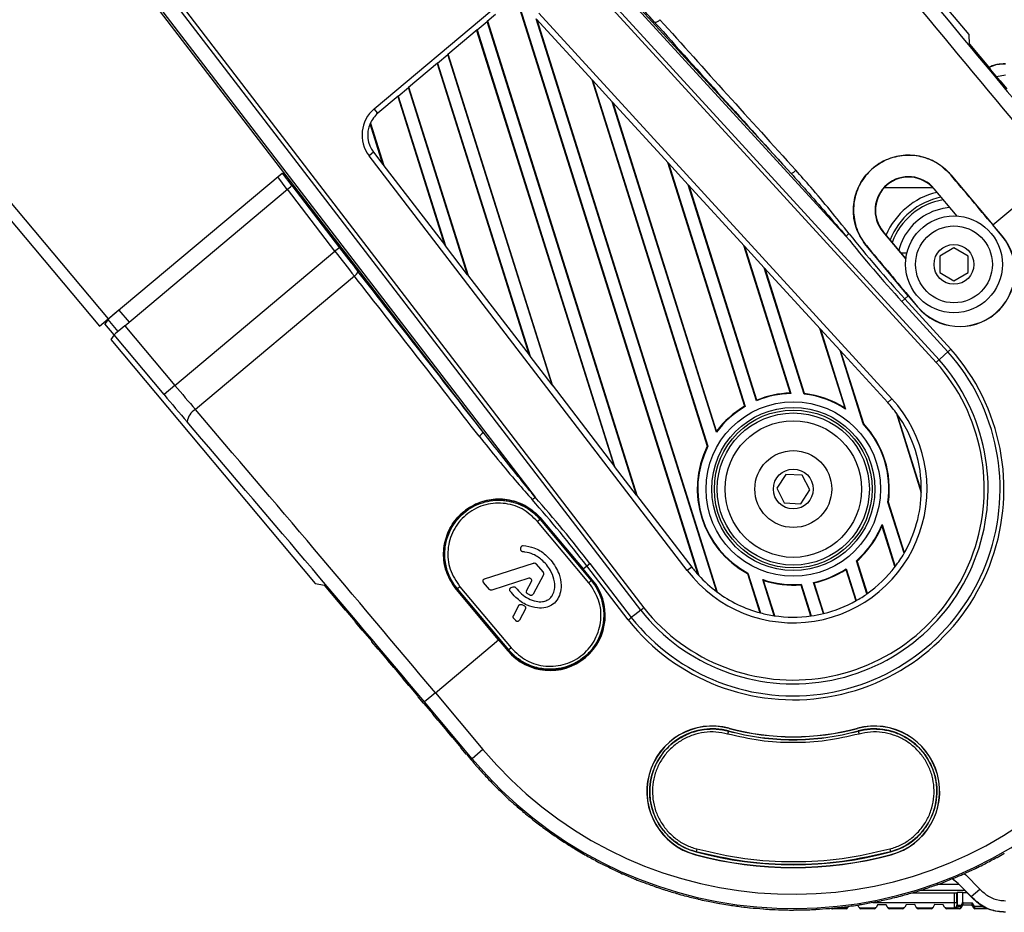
# Model space of a CAD drawing. Header units: millimetres. Extents: x 0 to 420, y 0 to 297.
# Tile 34 of 64: x 173 to 183, y 163 to 172. Entities that reach past the tile are written whole.
import ezdxf

# ---------------------------------------------------------------- set-up
doc = ezdxf.new("R2010")
doc.units = ezdxf.units.MM

msp = doc.modelspace()

# ---------------------------------------------------------------- linework, layer by layer
at = {"color": 7, "linetype": 'Continuous', "lineweight": 25}
for p, q in [((143.46717, 205.19132), (174.00043, 168.8032)), ((143.46717, 205.01433), (173.91328, 168.73007)), ((181.37347, 169.632), (175.71054, 175.81201)), ((175.72385, 175.82421), (180.82589, 170.25631)), ((182.27513, 168.36965), (175.57186, 175.68499)), ((175.60049, 175.71117), (182.30395, 168.39562)), ((182.60538, 171.64509), (180.56048, 174.08211)), ((179.32173, 165.89324), (173.28136, 173.76519)), ((173.31212, 173.78884), (179.35231, 165.91711)), ((177.74597, 167.67195), (173.14862, 173.66334)), ((173.16294, 173.67433), (178.26571, 167.02428)), ((176.65814, 170.90311), (177.83272, 171.8887)), ((177.86928, 171.84513), (177.78804, 171.77695)), ((178.11055, 171.90559), (179.89389, 166.24958)), ((178.11616, 171.90436), (179.90189, 166.24073)), ((178.30372, 171.85783), (181.83241, 168.00694)), ((177.68546, 171.69088), (177.78804, 171.77695)), ((179.28084, 167.04239), (177.78804, 171.77695)), ((179.2897, 167.03085), (177.79217, 171.78042)), ((178.83987, 171.18853), (178.27838, 171.80129)), ((180.08332, 166.07675), (178.27838, 171.80129)), ((180.09012, 166.07172), (178.28634, 171.79261)), ((177.68546, 171.69088), (177.39422, 171.4465)), ((177.68133, 171.68742), (179.05178, 167.34092)), ((177.68546, 171.69088), (179.06063, 167.32937)), ((182.60762, 171.54971), (182.60538, 171.64509)), ((182.60762, 171.54971), (182.81539, 171.30211)), ((177.29164, 171.36042), (177.39422, 171.4465)), ((178.43546, 168.14412), (177.39422, 171.4465)), ((178.44431, 168.13258), (177.39835, 171.44996)), ((177.29164, 171.36042), (177.0004, 171.11605)), ((177.28751, 171.35696), (178.20639, 168.44265)), ((177.29164, 171.36042), (178.21525, 168.4311)), ((182.81844, 171.29692), (182.81539, 171.30211)), ((182.91144, 171.18609), (182.81844, 171.29692)), ((178.83192, 171.19721), (179.98757, 167.53196)), ((178.83987, 171.18853), (179.03765, 170.9727)), ((178.83987, 171.18853), (179.99292, 167.53154)), ((182.96742, 171.23945), (182.87927, 171.22443)), ((182.91544, 171.18286), (182.91144, 171.18609)), ((182.91544, 171.18286), (182.98238, 171.10309)), ((176.89782, 171.02997), (177.0004, 171.11605)), ((177.59007, 169.24585), (177.0004, 171.11605)), ((177.59893, 169.23431), (177.00453, 171.11951)), ((176.89782, 171.02997), (176.6947, 170.85953)), ((176.89369, 171.02651), (177.361, 169.54437)), ((176.89782, 171.02997), (177.36986, 169.53283)), ((179.59914, 170.35993), (179.03765, 170.9727)), ((180.0786, 167.67122), (179.03765, 170.9727)), ((180.08042, 167.68199), (179.0456, 170.96401)), ((176.6947, 170.85953), (176.65814, 170.90311)), ((176.74468, 170.34758), (176.61641, 170.75441)), ((176.61947, 170.76125), (176.75354, 170.33604)), ((176.65188, 170.46853), (176.60675, 170.4339)), ((176.65188, 170.46853), (176.74468, 170.34758)), ((179.78638, 166.29012), (176.60675, 170.4339)), ((179.59118, 170.36862), (180.35972, 167.93113)), ((179.59914, 170.35993), (179.79692, 170.1441)), ((179.59914, 170.35993), (180.36566, 167.92884)), ((174.00043, 168.8032), (175.73856, 170.26167)), ((175.73699, 170.26034), (175.83301, 170.13521)), ((176.74468, 170.34758), (177.36986, 169.53283)), ((182.84248, 169.74368), (183.47354, 170.2732)), ((175.78964, 170.09834), (175.6934, 170.22377)), ((182.42015, 170.24347), (182.42145, 170.24457)), ((182.42145, 170.24457), (182.84248, 169.74368)), ((174.16565, 168.73566), (175.79116, 170.09962)), ((176.2661, 169.48067), (175.79116, 170.09962)), ((175.83446, 170.13658), (176.3112, 169.51528)), ((180.35841, 169.53134), (179.79692, 170.1441)), ((180.47777, 167.98472), (179.79692, 170.1441)), ((180.48088, 167.9914), (179.80487, 170.13542)), ((181.75672, 170.11541), (182.21683, 170.11541)), ((182.21683, 170.11541), (182.24232, 170.11441)), ((182.25265, 170.10268), (182.2557, 170.10523)), ((182.25265, 170.10268), (182.48, 169.83173)), ((182.48547, 169.83139), (182.2557, 170.10523)), ((181.74547, 169.6771), (181.74243, 169.67454)), ((181.74243, 169.67454), (181.9722, 169.40071)), ((181.97282, 169.40615), (181.74547, 169.6771)), ((182.84096, 169.7424), (182.84248, 169.74368)), ((182.93237, 169.63347), (182.84096, 169.7424)), ((182.93389, 169.63474), (182.84248, 169.74368)), ((182.93237, 169.63347), (182.93389, 169.63474)), ((174.66666, 168.13858), (176.2661, 169.48067)), ((176.3112, 169.51528), (176.2661, 169.48067)), ((177.59007, 169.24585), (177.36986, 169.53283)), ((180.35045, 169.54002), (180.81603, 168.06341)), ((180.35841, 169.53134), (180.55618, 169.31551)), ((180.35841, 169.53134), (180.82275, 168.05863)), ((181.57712, 169.53732), (181.57581, 169.53622)), ((181.99659, 169.03389), (181.57581, 169.53622)), ((182.45292, 169.5132), (182.31072, 169.4311)), ((182.59513, 169.4311), (182.45292, 169.5132)), ((181.98264, 169.46127), (181.92657, 169.46127)), ((182.31072, 169.4311), (182.31072, 169.26689)), ((182.59513, 169.26689), (182.59513, 169.4311)), ((181.11767, 168.70274), (180.55618, 169.31551)), ((180.95429, 168.05287), (180.55618, 169.31551)), ((180.95807, 168.05745), (180.56414, 169.30682)), ((176.45982, 169.23177), (174.8706, 167.89825)), ((177.59007, 169.24585), (178.21525, 168.4311)), ((182.31072, 169.26689), (182.45292, 169.18479)), ((182.45292, 169.18479), (182.59513, 169.26689)), ((181.96125, 169.00424), (181.93265, 168.97803)), ((182.39288, 168.47579), (181.93265, 168.97803)), ((181.96125, 169.00424), (181.99659, 169.03389)), ((181.96125, 169.00424), (182.42169, 168.50177)), ((181.99811, 169.03517), (181.99659, 169.03389)), ((181.99659, 169.03389), (182.088, 168.92496)), ((181.99811, 169.03517), (182.08952, 168.92623)), ((174.10621, 168.89196), (174.20773, 168.77096)), ((182.08952, 168.92623), (182.088, 168.92496)), ((173.91328, 168.73007), (174.00043, 168.8032)), ((173.99811, 168.79969), (173.96614, 168.75563)), ((174.09903, 168.67941), (173.99811, 168.79969)), ((174.05907, 168.64488), (173.96614, 168.75563)), ((174.16565, 168.73566), (174.66666, 168.13858)), ((181.10972, 168.71143), (181.36093, 167.91468)), ((181.11767, 168.70274), (181.31545, 168.48691)), ((181.11767, 168.70274), (181.36982, 167.90304)), ((174.05756, 168.64339), (174.02438, 168.59767)), ((174.02438, 168.59767), (176.06928, 166.16065)), ((174.55779, 168.04723), (174.05756, 168.64339)), ((181.79047, 167.96851), (181.31545, 168.48691)), ((181.54655, 167.75394), (181.31545, 168.48691)), ((178.43546, 168.14412), (178.21525, 168.4311)), ((181.55096, 167.7565), (181.32341, 168.47823)), ((174.66666, 168.13858), (174.55779, 168.04723)), ((178.43546, 168.14412), (179.06063, 167.32937)), ((180.82275, 168.05863), (180.81603, 168.06341)), ((180.95807, 168.05745), (180.95429, 168.05287)), ((181.83241, 168.00694), (181.79047, 167.96851)), ((180.36566, 167.92884), (180.35972, 167.93113)), ((180.48088, 167.9914), (180.47777, 167.98472)), ((181.36982, 167.90304), (181.36093, 167.91468)), ((181.87374, 167.86777), (182.12619, 167.0671)), ((181.88288, 167.85533), (182.12654, 167.08253)), ((181.55096, 167.7565), (181.54655, 167.75394)), ((180.08042, 167.68199), (180.0786, 167.67122)), ((179.99292, 167.53154), (179.98757, 167.53196)), ((179.28084, 167.04239), (179.06063, 167.32937)), ((180.77294, 167.25048), (180.68293, 167.11314)), ((180.93688, 167.24121), (180.77294, 167.25048)), ((181.01082, 167.09459), (180.93688, 167.24121)), ((180.68293, 167.11314), (180.75687, 166.96653)), ((179.28084, 167.04239), (179.83151, 166.32475)), ((180.92081, 166.95725), (181.01082, 167.09459)), ((180.75687, 166.96653), (180.92081, 166.95725)), ((181.79289, 166.97268), (181.79797, 166.97311)), ((181.95398, 166.46175), (181.79289, 166.97268)), ((181.95735, 166.4676), (181.79797, 166.97311)), ((178.3161, 166.79952), (178.29081, 166.78004)), ((178.80441, 166.16796), (178.29081, 166.78004)), ((178.3161, 166.79952), (178.31706, 166.80032)), ((178.3161, 166.79952), (178.82798, 166.18948)), ((178.31706, 166.80032), (178.82894, 166.19028)), ((178.32359, 166.80728), (178.32489, 166.80838)), ((178.32489, 166.80838), (178.74653, 166.30676)), ((181.73303, 166.73454), (181.73363, 166.74917)), ((181.73303, 166.73454), (181.86224, 166.32474)), ((181.73363, 166.74917), (181.86593, 166.32958)), ((178.12458, 166.49768), (178.12453, 166.51651)), ((177.76145, 166.20703), (178.25092, 166.36409)), ((178.27493, 166.35716), (178.34601, 166.27244)), ((178.74653, 166.30676), (178.78186, 166.33641)), ((178.78186, 166.33641), (178.81264, 166.36003)), ((179.19675, 165.79573), (178.78186, 166.33641)), ((178.81264, 166.36003), (179.22734, 165.81959)), ((179.83151, 166.32475), (179.78638, 166.29012)), ((181.47919, 166.3881), (181.48491, 166.38652)), ((181.5835, 166.05727), (181.47919, 166.3881)), ((181.58777, 166.06028), (181.48491, 166.38652)), ((178.34867, 166.24761), (178.24577, 166.05235)), ((178.745, 166.30549), (178.74653, 166.30676)), ((178.83641, 166.19655), (178.745, 166.30549)), ((178.83793, 166.19783), (178.74653, 166.30676)), ((180.38852, 166.26031), (180.39266, 166.26373)), ((180.38852, 166.26031), (180.51202, 165.86861)), ((180.39266, 166.26373), (180.51772, 165.86708)), ((181.37198, 166.30016), (181.37474, 166.30794)), ((181.37198, 166.30016), (181.47089, 165.98646)), ((181.37474, 166.30794), (181.47532, 165.98895)), ((176.06928, 166.16065), (176.16282, 166.14188)), ((176.37059, 165.89428), (176.16282, 166.14188)), ((177.51368, 166.12795), (177.49011, 166.10643)), ((177.51368, 166.12795), (178.02728, 165.51587)), ((177.81047, 166.1006), (177.75114, 166.17131)), ((178.20304, 166.21193), (177.83447, 166.09367)), ((178.02804, 166.1198), (178.04759, 166.12588)), ((178.18107, 166.0879), (178.22969, 166.18017)), ((178.82798, 166.18948), (178.80441, 166.16796)), ((178.82798, 166.18948), (178.82894, 166.19028)), ((178.83641, 166.19655), (178.83793, 166.19783)), ((180.54296, 166.19845), (180.55063, 166.19068)), ((180.65653, 165.83826), (180.54296, 166.19845)), ((180.662, 165.83745), (180.55063, 166.19068)), ((180.92232, 166.1468), (180.92587, 166.15208)), ((180.92232, 166.1468), (181.02036, 165.83584)), ((180.92587, 166.15208), (181.02536, 165.83653)), ((181.04976, 166.1706), (181.05614, 166.16691)), ((181.14772, 165.85989), (181.04976, 166.1706)), ((181.15257, 165.86107), (181.05614, 166.16691)), ((177.48177, 166.09968), (177.48047, 166.09859)), ((177.90064, 165.59698), (177.48047, 166.09859)), ((177.49011, 166.10643), (177.48915, 166.10562)), ((178.00104, 165.49559), (177.48915, 166.10562)), ((178.00199, 165.49639), (177.49011, 166.10643)), ((178.04922, 165.83774), (178.10302, 165.93981)), ((178.13291, 165.94936), (178.15883, 165.9363)), ((176.37516, 165.89037), (176.37059, 165.89428)), ((176.37516, 165.89037), (176.46816, 165.77954)), ((178.16856, 165.90586), (178.109, 165.79284)), ((176.47065, 165.77504), (176.46816, 165.77954)), ((176.53759, 165.69526), (176.47065, 165.77504)), ((178.07202, 165.78889), (178.05188, 165.8129)), ((176.54204, 165.69149), (176.53759, 165.69526)), ((176.54204, 165.69149), (176.63305, 165.58303)), ((176.6355, 165.57857), (176.63305, 165.58303)), ((176.69787, 165.50424), (176.6355, 165.57857)), ((177.26957, 165.06745), (177.90064, 165.59698)), ((177.90216, 165.59826), (177.90064, 165.59698)), ((177.90064, 165.59698), (177.99204, 165.48804)), ((177.90216, 165.59826), (177.99356, 165.48932)), ((176.70222, 165.5006), (176.69787, 165.50424)), ((176.70222, 165.5006), (176.79156, 165.39413)), ((177.99356, 165.48932), (177.99204, 165.48804)), ((178.00199, 165.49639), (178.00104, 165.49559)), ((178.02728, 165.51587), (178.00199, 165.49639)), ((176.79398, 165.3897), (176.79156, 165.39413)), ((176.85265, 165.31978), (176.79398, 165.3897)), ((176.85692, 165.31624), (176.85265, 165.31978)), ((176.85692, 165.31624), (176.94488, 165.21141)), ((176.94728, 165.207), (176.94488, 165.21141)), ((177.00302, 165.14058), (176.94728, 165.207)), ((177.00721, 165.13713), (177.00302, 165.14058)), ((177.00721, 165.13713), (177.09407, 165.03361)), ((177.26957, 165.06745), (177.1607, 164.9761)), ((177.26957, 165.06745), (177.74489, 164.50099)), ((177.09647, 165.02921), (177.09407, 165.03361)), ((177.14995, 164.96548), (177.09647, 165.02921)), ((177.15407, 164.96211), (177.14995, 164.96548)), ((177.15407, 164.96211), (177.24009, 164.85959)), ((177.63602, 164.40964), (177.1607, 164.9761)), ((177.24249, 164.85518), (177.24009, 164.85959)), ((177.29433, 164.79341), (177.24249, 164.85518)), ((177.2984, 164.7901), (177.29433, 164.79341)), ((177.2984, 164.7901), (177.38383, 164.68829)), ((177.38624, 164.68387), (177.38383, 164.68829)), ((177.437, 164.62337), (177.38624, 164.68387)), ((180.19865, 164.68465), (180.18985, 164.65621)), ((180.19865, 164.68465), (180.1991, 164.68635)), ((180.206, 164.71209), (180.20646, 164.71382)), ((181.48775, 164.71209), (181.48729, 164.71382)), ((181.4951, 164.68465), (181.49465, 164.68635)), ((181.4951, 164.68465), (181.5039, 164.65621)), ((177.44103, 164.62013), (177.437, 164.62337)), ((177.44103, 164.62013), (177.5261, 164.51873)), ((177.52854, 164.51429), (177.5261, 164.51873)), ((177.57877, 164.45442), (177.52854, 164.51429)), ((177.58276, 164.45122), (177.57877, 164.45442)), ((177.58276, 164.45122), (177.62524, 164.40059)), ((177.74489, 164.50099), (177.63602, 164.40964)), ((177.63602, 164.40964), (177.62524, 164.40059)), ((179.8756, 163.47902), (179.87522, 163.47759)), ((179.8815, 163.50747), (179.8756, 163.47902)), ((181.81225, 163.50747), (181.81815, 163.47902)), ((181.81815, 163.47902), (181.81853, 163.47759)), ((179.86832, 163.45184), (179.86786, 163.45012)), ((181.82543, 163.45184), (181.82589, 163.45012)), ((182.11949, 163.09445), (182.56427, 163.09445)), ((182.50521, 163.15132), (182.28645, 163.15132)), ((182.54057, 163.07209), (182.58581, 163.07209)), ((182.54057, 162.9775), (182.54057, 163.07209)), ((182.6251, 163.03187), (182.71068, 163.1068)), ((181.64098, 162.97397), (182.45325, 162.97397)), ((182.03152, 163.06861), (182.45325, 163.06861)), ((182.45325, 163.06861), (182.45325, 162.97397)), ((182.45325, 162.97397), (182.48168, 162.97397)), ((182.48369, 163.07111), (182.48168, 163.0691)), ((182.48168, 162.97397), (182.48168, 163.0691)), ((182.48369, 163.07111), (182.48369, 162.94507)), ((182.54057, 162.9775), (182.52604, 162.94507)), ((182.62404, 163.03001), (182.6251, 163.03187)), ((181.23437, 162.91521), (181.2377, 162.90934)), ((181.37534, 162.90934), (181.2377, 162.90934)), ((181.37972, 162.91709), (181.25419, 162.91709)), ((181.37534, 162.90934), (181.37972, 162.91709)), ((181.39466, 162.92591), (181.3902, 162.91801)), ((181.39969, 162.93481), (181.39466, 162.92591)), ((181.5025, 162.92564), (181.4907, 162.94565)), ((181.50716, 162.91774), (181.5025, 162.92564)), ((181.66213, 162.91709), (181.51729, 162.91709)), ((181.51729, 162.91709), (181.52186, 162.90934)), ((181.65778, 162.90934), (181.52186, 162.90934)), ((181.65778, 162.90934), (181.66213, 162.91709)), ((181.67709, 162.92595), (181.67265, 162.91805)), ((181.6895, 162.94805), (181.67709, 162.92595)), ((181.77482, 162.94905), (181.6895, 162.94805)), ((181.78873, 162.9256), (181.77482, 162.94905)), ((181.79342, 162.9177), (181.78873, 162.9256)), ((181.94562, 162.91709), (181.8035, 162.91709)), ((181.8035, 162.91709), (181.80809, 162.90934)), ((181.94118, 162.90934), (181.80809, 162.90934)), ((181.94118, 162.90934), (181.94562, 162.91709)), ((181.96051, 162.92583), (181.95599, 162.91793)), ((181.97475, 162.95068), (181.96051, 162.92583)), ((182.06007, 162.95096), (181.97475, 162.95068)), ((182.07475, 162.92573), (182.06007, 162.95096)), ((182.07935, 162.91783), (182.07475, 162.92573)), ((182.23028, 162.91709), (182.08959, 162.91709)), ((182.08959, 162.91709), (182.0941, 162.90934)), ((182.22578, 162.90934), (182.0941, 162.90934)), ((182.22578, 162.90934), (182.23028, 162.91709)), ((182.24513, 162.92574), (182.24054, 162.91784)), ((182.25976, 162.95093), (182.24513, 162.92574)), ((182.34508, 162.9507), (182.25976, 162.95093)), ((182.35936, 162.92582), (182.34508, 162.9507)), ((182.3639, 162.91792), (182.35936, 162.92582)), ((182.45374, 162.91709), (182.37425, 162.91709)), ((182.37425, 162.91709), (182.3787, 162.90934)), ((182.51081, 162.90934), (182.3787, 162.90934)), ((182.45374, 162.91709), (182.45524, 162.91664)), ((182.48369, 162.94507), (182.48218, 162.94553)), ((182.48369, 162.94507), (182.52604, 162.94507)), ((182.51081, 162.90934), (182.51485, 162.91628)), ((182.52604, 162.94507), (182.52041, 162.93225)), ((182.5296, 162.92475), (182.52556, 162.91782)), ((182.5296, 162.92475), (182.53643, 162.93649)), ((182.53643, 162.93649), (182.54429, 162.94998)), ((182.63951, 162.96667), (182.53752, 162.96705)), ((182.54427, 162.94996), (182.6296, 162.94964)), ((182.63951, 162.96667), (182.6296, 162.94964)), ((182.6296, 162.94964), (182.64379, 162.92484)), ((182.6586, 162.93332), (182.63951, 162.96667)), ((182.6586, 162.93332), (182.64379, 162.92484)), ((182.64775, 162.91793), (182.64379, 162.92484)), ((182.6586, 162.93332), (182.6586, 162.91625)), ((182.74289, 162.93332), (182.6586, 162.93332)), ((182.6586, 162.91625), (182.66256, 162.90934)), ((182.6586, 162.91625), (182.78698, 162.91625)), ((182.79547, 162.90934), (182.66256, 162.90934))]:
    msp.add_line(p, q, dxfattribs=at)
at = {"color": 7, "linetype": 'Continuous', "lineweight": 25, "flags": 128}
for points in [[(182.40919, 169.91613), (182.34155, 169.9068), (182.23799, 169.87564)], [(182.39288, 168.47579), (182.3597, 168.44588), (182.30395, 168.39562)], [(179.32173, 165.89324), (179.26256, 165.84706), (179.22734, 165.81959)], [(182.62404, 163.03001), (182.49408, 163.16137), (182.43646, 163.2103)], [(182.6251, 163.03187), (182.49496, 163.16328), (182.4386, 163.21117)], [(182.55671, 163.2605), (182.57072, 163.24813), (182.71068, 163.1068)], [(182.52041, 162.93225), (182.52024, 162.92909), (182.51989, 162.92608), (182.51935, 162.92332), (182.51866, 162.92092), (182.51783, 162.91896), (182.5169, 162.9175), (182.51589, 162.91659), (182.51485, 162.91628)]]:
    msp.add_lwpolyline(points, dxfattribs=at)
at = {"color": 7, "linetype": 'Continuous', "lineweight": 25}
for centre, radius in [((182.45292, 169.34899), 0.4835), ((182.45292, 169.34899), 0.38395), ((182.45292, 169.34899), 0.19909), ((180.84688, 167.10387), 0.87193), ((180.84688, 167.10387), 0.81527), ((180.84688, 167.10387), 0.78874), ((180.84688, 167.10387), 0.76041), ((180.84688, 167.10387), 0.68258), ((180.84688, 167.10387), 0.38395), ((180.84688, 167.10387), 0.19909)]:
    msp.add_circle(centre, radius, dxfattribs=at)
for centre, radius, start, end in [((179.45948, 171.83518), 0.06775, 271.343283, 322.334568), ((176.87751, 170.64166), 0.34129, 130, 217.5), ((176.87751, 170.64166), 0.28441, 130, 156.644493), ((176.87751, 170.64166), 0.28441, 156.644493, 217.5), ((180.7772, 170.37439), 0.12773, 292.405803, 318.184968), ((181.99906, 169.88989), 0.33501, 40, 220), ((181.99906, 169.88989), 0.33104, 40, 220), ((-404.47558, -323.07449), 766.68716, 39.99998906, 40.04888847), ((182.45292, 169.34899), 0.73946, 103.405165, 156.594835), ((182.45292, 169.34899), 0.68258, 100.988509, 159.011491), ((182.45292, 169.34899), 0.68258, 100.988509, 159.011491), ((182.45292, 169.34899), 0.65414, 99.597505, 160.402495), ((182.45292, 169.34899), 0.65414, 99.597505, 160.402495), ((182.45292, 169.34899), 0.56882, 112.200839, 165.590069), ((180.84688, 167.10387), 4.19147, 220, 40), ((180.84688, 167.10387), 4.04935, 220, 40), ((180.97476, 170.19087), 0.68652, 305.504903, 308.743962), ((182.51094, 169.27985), 0.55212, 220, 40), ((182.51094, 169.27985), 0.55013, 220, 40), ((769.31446, 661.85229), 766.68716, 219.95104118, 220.00001093), ((176.42836, 169.29177), 0.06775, 297.665432, 348.656717), ((180.84688, 167.10387), 2.10574, 218.405669, 41.594331), ((180.84688, 167.10387), 2.06695, 218.414129, 41.585871), ((180.84688, 167.10387), 1.94723, 218.441812, 41.558188), ((180.84688, 167.10387), 1.90844, 218.451337, 41.548663), ((180.84688, 167.10387), 1.33672, 217.5, 42.5), ((180.84688, 167.10387), 0.95506, 91.447345, 112.735486), ((180.84688, 167.10387), 0.96004, 91.841469, 112.410109), ((180.84688, 167.10387), 0.95506, 56.800841, 83.542375), ((180.84688, 167.10387), 0.96004, 57.625381, 83.349198), ((174.95636, 167.74982), 0.17143, 120.018316, 170.971419), ((180.84688, 167.10387), 0.95506, 120.255415, 143.554862), ((180.84688, 167.10387), 0.96004, 120.49281, 142.973411), ((180.84688, 167.10387), 1.27984, 35.955096, 42.5), ((180.84688, 167.10387), 1.27984, 359.044904, 35.955096), ((180.84688, 167.10387), 0.95506, 352.104792, 42.895208), ((180.84688, 167.10387), 0.96004, 352.171793, 42.828207), ((177.63814, 167.7404), 0.12773, 301.815032, 327.594197), ((180.84688, 167.10387), 0.96004, 153.51826, 241.48174), ((180.84688, 167.10387), 0.95506, 153.397825, 241.602175), ((177.78456, 167.51398), 0.68652, 311.256038, 314.495097), ((180.84688, 167.10387), 1.27984, 329.886518, 359.044904), ((-408.57153, -326.51141), 766.68716, 39.99998906, 40.04895895), ((180.84688, 167.10387), 0.95506, 311.457625, 338.199159), ((180.84688, 167.10387), 0.96004, 311.650802, 337.374619), ((180.84688, 167.10387), 1.27984, 322.772156, 329.886518), ((180.84688, 167.10387), 1.27984, 217.5, 222.408232), ((180.84688, 167.10387), 1.27984, 305.138931, 322.772156), ((180.84688, 167.10387), 1.27984, 222.408232, 233.373199), ((180.84688, 167.10387), 0.95506, 282.264514, 303.552655), ((180.84688, 167.10387), 0.96004, 282.589891, 303.158531), ((178.41499, 165.84294), 0.55212, 220, 40), ((178.41499, 165.84294), 0.55013, 220, 40), ((178.41499, 165.84294), 0.54038, 220, 40), ((180.84688, 167.10387), 0.95506, 251.445138, 274.744585), ((180.84688, 167.10387), 0.96004, 252.026589, 274.50719), ((765.2185, 658.41538), 766.68716, 219.9511114, 220.00001093), ((180.84688, 167.10387), 1.27984, 233.373199, 255.096905), ((180.84688, 167.10387), 1.27984, 299.408528, 305.138931), ((180.84688, 167.10387), 1.27984, 283.595502, 299.408528), ((180.84688, 167.10387), 1.27984, 255.096905, 261.446849), ((180.84688, 167.10387), 1.27984, 261.446849, 278.016632), ((180.84688, 167.10387), 1.27984, 278.016632, 283.595502), ((180.03716, 164.08197), 0.65414, 75, 255), ((180.03716, 164.08197), 0.65235, 75, 255), ((180.03716, 164.08197), 0.6257, 75, 255), ((180.84688, 167.10387), 2.5028, 255, 285), ((180.84688, 167.10387), 2.47614, 255, 285), ((180.84688, 167.10387), 2.47436, 255, 285), ((181.65659, 164.08197), 0.65414, 285, 105), ((181.65659, 164.08197), 0.65235, 285, 105), ((181.65659, 164.08197), 0.6257, 285, 105), ((180.84688, 167.10387), 4.20555, 220, 220.900401), ((180.84688, 167.10387), 4.20654, 220.968503, 222.031497), ((180.84688, 167.10387), 4.20555, 222.099599, 223.900401), ((180.84688, 167.10387), 4.20654, 223.968503, 225.031497), ((180.84688, 167.10387), 4.20555, 225.099599, 226.900401), ((180.84688, 167.10387), 4.20654, 226.968503, 228.031497), ((180.84688, 167.10387), 4.20555, 228.099599, 229.900401), ((180.84688, 167.10387), 4.20654, 229.968503, 231.031497), ((180.84688, 167.10387), 4.20555, 231.099599, 232.900401), ((180.84688, 167.10387), 4.20654, 232.968503, 234.031497), ((180.84688, 167.10387), 4.20555, 234.099599, 235.900401), ((180.84688, 167.10387), 4.20654, 235.968503, 237.031497), ((180.84688, 167.10387), 4.20555, 237.099599, 238.900401), ((180.84688, 167.10387), 4.20654, 238.968503, 240.031497), ((180.84688, 167.10387), 3.7542, 255, 285), ((180.84688, 167.10387), 4.20555, 240.099599, 241.900401), ((180.84688, 167.10387), 4.20654, 241.968503, 243.031497), ((180.84688, 167.10387), 3.78264, 255, 285), ((180.84688, 167.10387), 3.78085, 255, 285), ((180.84688, 167.10387), 4.20555, 297.099599, 298.900401), ((180.84688, 167.10387), 4.20654, 298.968503, 300.031497), ((180.84688, 167.10387), 4.20555, 243.099599, 244.900401), ((180.84688, 167.10387), 4.20654, 244.968503, 246.031497), ((180.84688, 167.10387), 4.20555, 294.099599, 295.900401), ((180.84688, 167.10387), 4.20654, 295.968503, 297.031497), ((180.84688, 167.10387), 4.20555, 246.099599, 247.900401), ((180.84688, 167.10387), 4.20654, 247.968503, 249.031497), ((180.84688, 167.10387), 4.20555, 249.099599, 250.900401), ((180.84688, 167.10387), 4.20654, 289.968503, 291.031497), ((180.84688, 167.10387), 4.20555, 291.099599, 292.900401), ((180.84688, 167.10387), 4.20654, 292.968503, 294.031497), ((180.84688, 167.10387), 4.20654, 250.968503, 252.031497), ((180.84688, 167.10387), 4.20555, 252.099599, 253.900401), ((180.84688, 167.10387), 4.20555, 285.099599, 286.900401), ((180.84688, 167.10387), 4.20654, 286.968503, 288.031497), ((180.84688, 167.10387), 4.20555, 288.099599, 289.900401), ((180.84688, 167.10387), 4.20654, 253.968503, 255.031497), ((180.84688, 167.10387), 4.20555, 255.099599, 256.900401), ((180.84688, 167.10387), 4.20654, 256.968503, 258.031497), ((180.84688, 167.10387), 4.20555, 258.099599, 259.900401), ((180.84688, 167.10387), 4.20555, 279.099599, 280.900401), ((180.84688, 167.10387), 4.20654, 280.968503, 282.031497), ((180.84688, 167.10387), 4.20555, 282.099599, 283.900401), ((180.84688, 167.10387), 4.20654, 283.968503, 285.031497), ((180.84688, 167.10387), 4.20654, 259.968503, 261.031497), ((180.84688, 167.10387), 4.20555, 261.099599, 262.900401), ((180.84688, 167.10387), 4.20654, 262.968503, 264.031497), ((180.84688, 167.10387), 4.20555, 264.099599, 265.900401), ((180.84688, 167.10387), 4.20654, 265.968503, 267.031497), ((180.84688, 167.10387), 4.20555, 267.099599, 268.900401), ((180.84688, 167.10387), 4.20654, 268.968503, 270.031497), ((180.84688, 167.10387), 4.20555, 270.099599, 271.900401), ((180.84688, 167.10387), 4.20654, 271.968503, 273.031497), ((180.84688, 167.10387), 4.20555, 273.099599, 274.900401), ((180.84688, 167.10387), 4.20654, 274.968503, 276.031497), ((181.2377, 162.92641), 0.01706, 224.706679, 270.00119), ((180.84688, 167.10387), 4.20555, 276.099599, 277.900401), ((181.37534, 162.92641), 0.01706, 269.998816, 330.522733), ((180.84688, 167.10387), 4.20654, 277.968503, 279.031497), ((181.52186, 162.92641), 0.01706, 210.522733, 270.001235), ((181.65778, 162.92641), 0.01706, 269.998824, 330.675785), ((181.80809, 162.92641), 0.01706, 210.675785, 270.001242), ((181.94118, 162.92641), 0.01706, 269.9988, 330.192704), ((182.0941, 162.92641), 0.01706, 210.192704, 270.001219), ((182.22578, 162.92641), 0.01706, 269.998784, 329.850904), ((182.3787, 162.92641), 0.01706, 209.850904, 270.001202), ((182.45373, 162.94553), 0.02844, 270.010103, 359.997839), ((182.51081, 162.92641), 0.01706, 269.99878, 329.787463), ((182.51485, 162.93334), 0.01706, 269.99883, 329.787267), ((182.51043, 162.91063), 0.02381, 36.378373, 65.205233), ((182.51594, 162.92227), 0.02494, 34.746935, 66.100949), ((182.6586, 162.93332), 0.01706, 209.787662, 270.001156), ((182.66256, 162.92641), 0.01706, 209.787463, 270.001199)]:
    msp.add_arc(centre, radius, start, end, dxfattribs=at)
for centre, major_axis, ratio, start_param, end_param in [((183.828, 170.57063), (-8.60861, 10.25934), 0.03455, 1.2900642, 1.5707963), ((183.93687, 170.66198), (-8.5172, 10.1504), 0.0349208, 1.2900642, 1.5707963), ((179.23077, 171.96509), (-0.73089, 0.79754), 0.0348875, 4.4301318, 4.7108639), ((182.32695, 169.30786), (-9.09554, 9.92498), 0.0348875, 1.2885391, 1.4431769), ((182.36886, 169.34627), (-9.05899, 9.88141), 0.0350351, 1.2885261, 1.4431639), ((175.79086, 170.10001), (0.04362, 0.0366), 0.0087186, 4.7120083, 6.247898), ((192.9917, 178.25768), (13.13534, 6.18905), 0.9209023, 3.3564392, 3.4204557), ((193.0203, 178.28388), (13.05566, 6.34669), 0.9174897, 3.3443193, 3.4083357), ((176.29504, 169.50495), (-0.69507, 0.90184), 0.0331492, 1.5721728, 1.8529049), ((176.34014, 169.53956), (-0.6585, 0.85827), 0.0348875, 1.5723214, 1.8530535), ((178.41935, 166.029), (-8.19478, 10.68082), 0.0348875, 4.8400084, 4.9946462), ((178.37425, 165.99439), (-8.15821, 10.63725), 0.0350351, 4.8400214, 4.9946592), ((174.10701, 168.89101), (0.10893, 0.09141), 0.0087269, 1.5707963, 3.1066861), ((174.16645, 168.73471), (0.10893, 0.09141), 0.0087269, 1.5707963, 3.1066861), ((174.7009, 168.16731), (-0.73126, 0.87148), 0.0392859, 1.5707963, 1.8515285), ((174.59203, 168.07596), (-0.82267, 0.98041), 0.0349208, 1.5707963, 1.8515285), ((176.91511, 164.77003), (-8.60861, 10.25934), 0.03455, 4.712389, 4.9931211), ((176.80624, 164.67867), (-8.5172, 10.1504), 0.0349208, 4.712389, 4.9931211), ((167.75359, 157.08039), (8.37595, 11.86107), 0.9209023, 6.0043223, 6.0683387), ((167.72281, 157.05677), (8.51736, 11.75523), 0.9174897, 6.0164422, 6.0804587), ((181.40237, 166.44186), (-2.80488, 3.34272), 0.9801928, 1.3868605, 1.3880293), ((180.2575, 167.7359), (-2.97598, 3.19134), 0.9801928, 1.7535633, 1.7547322), ((181.43625, 166.47184), (-2.97598, 3.19134), 0.9801928, 1.3868605, 1.3880293), ((180.22523, 167.70419), (3.13892, -3.03122), 0.9801928, 4.895156, 4.8963248), ((181.46852, 166.50355), (3.13892, -3.03122), 0.9801928, 4.5284531, 4.529622), ((180.19466, 167.67083), (3.29326, -2.86279), 0.9801928, 4.895156, 4.8963248), ((181.49909, 166.5369), (3.29326, -2.86279), 0.9801928, 4.5284531, 4.529622), ((180.16588, 167.63592), (3.43857, -2.68651), 0.9801928, 4.895156, 4.8963248), ((181.52787, 166.57182), (3.43857, -2.68651), 0.9801928, 4.5284531, 4.529622), ((180.13897, 167.59955), (3.57446, -2.50286), 0.9801928, 4.895156, 4.8963248), ((181.55478, 166.60819), (3.57446, -2.50286), 0.9801928, 4.5284531, 4.529622), ((180.114, 167.56182), (3.70055, -2.31236), 0.9801928, 4.895156, 4.8963248), ((181.57975, 166.64591), (3.70055, -2.31236), 0.9801928, 4.5284531, 4.529622), ((180.09103, 167.52284), (3.8165, -2.11552), 0.9801928, 4.895156, 4.8963248), ((181.60272, 166.6849), (3.8165, -2.11552), 0.9801928, 4.5284531, 4.529622), ((181.60991, 167.50958), (3.85284, 2.04859), 0.9801928, 4.5284531, 4.529622), ((180.10612, 166.65877), (3.74035, 2.24743), 0.9801928, 4.895156, 4.8963248), ((180.07014, 167.4827), (3.92199, -1.91288), 0.9801928, 4.895156, 4.8963248), ((181.62361, 166.72503), (3.92199, -1.91288), 0.9801928, 4.5284531, 4.529622), ((181.6301, 167.46909), (3.95478, 1.84414), 0.9801928, 4.5284531, 4.529622), ((180.08384, 166.69815), (3.85284, 2.04859), 0.9801928, 4.895156, 4.8963248), ((180.05138, 167.44153), (4.01673, -1.705), 0.9801928, 4.895156, 4.8963248), ((181.64237, 166.7662), (4.01673, -1.705), 0.9801928, 4.5284531, 4.529622), ((180.0348, 167.39944), (4.10045, -1.49244), 0.9801928, 4.895156, 4.8963248), ((180.04561, 166.78013), (4.04587, 1.63464), 0.9801928, 4.895156, 4.8963248), ((181.64814, 167.4276), (4.04587, 1.63464), 0.9801928, 4.5284531, 4.529622), ((180.06365, 166.73864), (3.95478, 1.84414), 0.9801928, 4.895156, 4.8963248), ((181.65895, 166.80829), (4.10045, -1.49244), 0.9801928, 4.5284531, 4.529622), ((180.02044, 167.35653), (4.17294, -1.2758), 0.9801928, 4.895156, 4.8963248), ((181.67759, 167.34207), (4.19457, 1.20277), 0.9801928, 4.5284531, 4.529622), ((180.02976, 166.82251), (4.12588, 1.42065), 0.9801928, 4.895156, 4.8963248), ((181.66399, 167.38522), (4.12588, 1.42065), 0.9801928, 4.5284531, 4.529622), ((182.54057, 163.0711), (0.05688, 0), 0.0174551, 1.5707963, 3.1241394), ((181.67331, 166.8512), (4.17294, -1.2758), 0.9801928, 4.5284531, 4.529622), ((180.00835, 167.31293), (4.23399, -1.05565), 0.9801928, 4.895156, 4.8963248), ((181.6854, 166.8948), (4.23399, -1.05565), 0.9801928, 4.5284531, 4.529622), ((179.99856, 167.26876), (4.28344, -0.83262), 0.9801928, 4.895156, 4.8963248), ((181.69794, 167.25393), (4.29732, 0.75773), 0.9801928, 4.5284531, 4.529622), ((180.00483, 166.90947), (4.25177, 0.9816), 0.9801928, 4.895156, 4.8963248), ((181.68892, 167.29827), (4.25177, 0.9816), 0.9801928, 4.5284531, 4.529622), ((180.01616, 166.86566), (4.19457, 1.20277), 0.9801928, 4.895156, 4.8963248), ((182.45325, 163.06911), (0.02844, 0), 0.0174551, 4.712389, 6.265732), ((182.45374, 162.97397), (0, 0.05688), 0.0087275, 1.5707963, 3.1363567), ((182.48218, 162.97397), (0, 0.02844), 0.0174551, 1.5707963, 3.1363567), ((181.69519, 166.93897), (4.28344, -0.83262), 0.9801928, 4.5284531, 4.529622), ((179.99109, 167.22414), (4.32115, -0.6073), 0.9801928, 4.895156, 4.8963248), ((181.70266, 166.98359), (4.32115, -0.6073), 0.9801928, 4.5284531, 4.529622), ((179.98597, 167.17919), (4.34701, -0.38031), 0.9801928, 4.895156, 4.8963248), ((181.70778, 167.02855), (4.34701, -0.38031), 0.9801928, 4.5284531, 4.529622), ((179.98321, 167.13403), (4.36095, -0.15229), 0.9801928, 4.895156, 4.8963248), ((181.71054, 167.07371), (4.36095, -0.15229), 0.9801928, 4.5284531, 4.529622), ((179.98281, 167.08878), (4.36295, 0.07616), 0.9801928, 4.895156, 4.8963248), ((181.71094, 167.11895), (4.36295, 0.07616), 0.9801928, 4.5284531, 4.529622), ((179.98479, 167.04358), (4.35298, 0.30439), 0.9801928, 4.895156, 4.8963248), ((181.70896, 167.16415), (4.35298, 0.30439), 0.9801928, 4.5284531, 4.529622), ((179.98912, 166.99855), (4.33109, 0.53179), 0.9801928, 4.895156, 4.8963248), ((181.70463, 167.20919), (4.33109, 0.53179), 0.9801928, 4.5284531, 4.529622), ((179.99581, 166.9538), (4.29732, 0.75773), 0.9801928, 4.895156, 4.8963248), ((182.45523, 162.94508), (0.02726, -0.00818), 0.9991706, 5.003866, 6.574571)]:
    msp.add_ellipse(centre, major_axis=major_axis, ratio=ratio, start_param=start_param, end_param=end_param, dxfattribs=at)
for points, knots in [([(182.80127, 171.31893), (182.80642, 171.3219), (182.85582, 171.35039), (182.91469, 171.35187), (182.96742, 171.35319)], [0, 0, 0, 0, 0.1042394, 1, 1, 1, 1]), ([(182.81474, 171.3223), (182.83823, 171.33243), (182.88663, 171.35331), (182.93936, 171.35457), (182.96651, 171.35521)], [0, 0, 0, 0, 0.4851959, 1, 1, 1, 1]), ([(182.42015, 170.24347), (182.37574, 170.28693), (182.28696, 170.37383), (182.1086, 170.43892), (181.92131, 170.44507), (181.74179, 170.38785), (181.59152, 170.27469), (181.48713, 170.11811), (181.44039, 169.93571), (181.457, 169.74862), (181.5158, 169.61565), (181.56543, 169.55226), (181.57712, 169.53732)], [0, 0, 0, 0, 0.1074513, 0.2148188, 0.3222374, 0.429684, 0.5371652, 0.6445657, 0.752087, 0.8595076, 0.9668935, 1, 1, 1, 1]), ([(181.57581, 169.53622), (181.54074, 169.58778), (181.47062, 169.69085), (181.43791, 169.87858), (181.46514, 170.06477), (181.55364, 170.2319), (181.69193, 170.35998), (181.8645, 170.4351), (182.05227, 170.44915), (182.23386, 170.40012), (182.35488, 170.31884), (182.40881, 170.25868), (182.42145, 170.24457)], [0, 0, 0, 0, 0.10761194, 0.21511941, 0.32289403, 0.43047479, 0.53767282, 0.64472096, 0.75189128, 0.85932657, 0.96701434, 1, 1, 1, 1]), ([(180.82589, 170.25631), (180.87639, 170.20043), (181.06189, 169.99521), (181.24223, 169.78499), (181.37347, 169.632)], [0, 0, 0, 0, 0.2722478, 1, 1, 1, 1]), ([(181.40441, 169.65542), (181.27851, 169.81229), (181.10543, 170.02793), (180.92231, 170.23327), (180.8724, 170.28923)], [0, 0, 0, 0, 0.72746312, 1, 1, 1, 1]), ([(182.42169, 168.50177), (182.42098, 168.50113), (182.41519, 168.49592), (182.40452, 168.48629), (182.39666, 168.4792), (182.39288, 168.47579)], [0, 0, 0, 0, 0.0673717, 0.5504413, 1, 1, 1, 1]), ([(182.30395, 168.39562), (182.30016, 168.39221), (182.29229, 168.38511), (182.28161, 168.37548), (182.27583, 168.37027), (182.27513, 168.36965)], [0, 0, 0, 0, 0.4495707, 0.93426444, 1, 1, 1, 1]), ([(177.70547, 167.63186), (177.83142, 167.47603), (178.00455, 167.26181), (178.18743, 167.0544), (178.23727, 166.99787)], [0, 0, 0, 0, 0.7274762, 1, 1, 1, 1]), ([(178.26571, 167.02428), (178.21771, 167.0826), (178.04171, 167.29648), (177.87049, 167.51386), (177.74597, 167.67195)], [0, 0, 0, 0, 0.2727187, 1, 1, 1, 1]), ([(178.32359, 166.80728), (178.27909, 166.85068), (178.19015, 166.93742), (178.01163, 167.00224), (177.82429, 167.00801), (177.64492, 166.95045), (177.49487, 166.83705), (177.39078, 166.6803), (177.34437, 166.49782), (177.36129, 166.3108), (177.42028, 166.1779), (177.47005, 166.1146), (177.48177, 166.09968)], [0, 0, 0, 0, 0.1074818, 0.2148391, 0.3223268, 0.4297545, 0.5371418, 0.6446174, 0.7520882, 0.8594812, 0.9668945, 1, 1, 1, 1]), ([(177.48047, 166.09859), (177.44531, 166.15007), (177.37502, 166.25301), (177.34201, 166.44062), (177.36885, 166.62683), (177.45704, 166.79416), (177.59512, 166.92251), (177.76759, 166.99795), (177.95535, 167.01234), (178.13705, 166.9636), (178.25818, 166.88251), (178.31222, 166.82246), (178.32489, 166.80838)], [0, 0, 0, 0, 0.10757878, 0.21509494, 0.32280138, 0.43040316, 0.53769491, 0.64467025, 0.75189073, 0.85935022, 0.96701024, 1, 1, 1, 1]), ([(177.49011, 166.10643), (177.47586, 166.12474), (177.44741, 166.16128), (177.41352, 166.22352), (177.38823, 166.28765), (177.37058, 166.35789), (177.36257, 166.4282), (177.36456, 166.51266), (177.38171, 166.60472), (177.42123, 166.7035), (177.47934, 166.79271), (177.55379, 166.86892), (177.64161, 166.92903), (177.73958, 166.97087), (177.84366, 166.99275), (177.93248, 166.99368), (178.00236, 166.98407), (178.05384, 166.97176), (178.10395, 166.95447), (178.16794, 166.92492), (178.24324, 166.87704), (178.29174, 166.82544), (178.3161, 166.79952)], [0, 0, 0, 0, 0.0410634, 0.0819575, 0.1251215, 0.1629718, 0.2100659, 0.2501246, 0.3124292, 0.3749627, 0.4374708, 0.4998059, 0.5624357, 0.6247088, 0.687312, 0.7497182, 0.7810833, 0.8122236, 0.8434388, 0.8748841, 0.9371546, 1, 1, 1, 1]), ([(178.29081, 166.78004), (178.2421, 166.82627), (178.14475, 166.91866), (177.94594, 166.97317), (177.74454, 166.95219), (177.56594, 166.85425), (177.43876, 166.69528), (177.38337, 166.50072), (177.40261, 166.29571), (177.47664, 166.1839), (177.51368, 166.12795)], [0, 0, 0, 0, 0.1253548, 0.2505058, 0.3754829, 0.5002264, 0.6249111, 0.749719, 0.8747502, 1, 1, 1, 1]), ([(178.12453, 166.51651), (178.12477, 166.51902), (178.12525, 166.52406), (178.12909, 166.53078), (178.13475, 166.53586), (178.14121, 166.53864), (178.14556, 166.53887), (178.14739, 166.53896)], [0, 0, 0, 0, 0.21148069, 0.42296392, 0.63439937, 0.84579521, 1, 1, 1, 1]), ([(178.14739, 166.53896), (178.18394, 166.53383), (178.26556, 166.52238), (178.35912, 166.46279), (178.40713, 166.41142), (178.42433, 166.39302)], [0, 0, 0, 0, 0.3423593, 0.7644555, 1, 1, 1, 1]), ([(178.07139, 166.1189), (178.09012, 166.09777), (178.12745, 166.05566), (178.19623, 166.00627), (178.26926, 165.98088), (178.33429, 165.9752), (178.38349, 165.9885), (178.41885, 166.01257), (178.44584, 166.05), (178.46431, 166.10604), (178.46355, 166.18676), (178.42712, 166.28912), (178.3534, 166.386), (178.2587, 166.45197), (178.18739, 166.47355), (178.15264, 166.47508), (178.14658, 166.47535)], [0, 0, 0, 0, 0.0815669, 0.1625464, 0.2417435, 0.302649, 0.3484991, 0.3863345, 0.4240669, 0.4799346, 0.5541667, 0.6532988, 0.7892344, 0.8994079, 0.9824582, 1, 1, 1, 1]), ([(178.14658, 166.47535), (178.14407, 166.47564), (178.13904, 166.47623), (178.1324, 166.48021), (178.12743, 166.48598), (178.12493, 166.49218), (178.12468, 166.49618), (178.12458, 166.49768)], [0, 0, 0, 0, 0.2175572, 0.4351125, 0.6527286, 0.8703806, 1, 1, 1, 1]), ([(178.42433, 166.39302), (178.45571, 166.34802), (178.50863, 166.27212), (178.53157, 166.15093), (178.52083, 166.06003), (178.48641, 165.98965), (178.43517, 165.94135), (178.36626, 165.91523), (178.28111, 165.91128), (178.17485, 165.94281), (178.08207, 166.00569), (178.03476, 166.06315), (178.01673, 166.08504)], [0, 0, 0, 0, 0.1661232, 0.2801618, 0.3691209, 0.4423428, 0.5159492, 0.5788477, 0.6643675, 0.7723914, 0.9132717, 1, 1, 1, 1]), ([(178.25092, 166.36409), (178.2534, 166.36463), (178.25835, 166.3657), (178.26589, 166.36406), (178.27147, 166.36088), (178.27405, 166.3581), (178.27493, 166.35716)], [0, 0, 0, 0, 0.28497232, 0.56994427, 0.85494313, 1, 1, 1, 1]), ([(178.34601, 166.27244), (178.34744, 166.27036), (178.35031, 166.26618), (178.35164, 166.25857), (178.3508, 166.25221), (178.34921, 166.24877), (178.34867, 166.24761)], [0, 0, 0, 0, 0.2849783, 0.5699566, 0.8549525, 1, 1, 1, 1]), ([(177.75114, 166.17131), (177.74971, 166.1734), (177.74685, 166.17757), (177.7455, 166.18519), (177.74658, 166.19276), (177.75015, 166.19952), (177.75536, 166.20453), (177.75957, 166.20626), (177.76145, 166.20703)], [0, 0, 0, 0, 0.1723005, 0.3446018, 0.5168904, 0.6891172, 0.8612806, 1, 1, 1, 1]), ([(178.82798, 166.18948), (178.84224, 166.17117), (178.87069, 166.13463), (178.90458, 166.07238), (178.92986, 166.00826), (178.94751, 165.93802), (178.95552, 165.86771), (178.95354, 165.78325), (178.93639, 165.69119), (178.89686, 165.59241), (178.83876, 165.50319), (178.7643, 165.42699), (178.67649, 165.36688), (178.57853, 165.32504), (178.47445, 165.30316), (178.38068, 165.30217), (178.2971, 165.31484), (178.22912, 165.33488), (178.15327, 165.36898), (178.07485, 165.41887), (178.02635, 165.47047), (178.00199, 165.49639)], [0, 0, 0, 0, 0.0410651, 0.0819609, 0.1251267, 0.1629785, 0.2100746, 0.250135, 0.3124421, 0.3749782, 0.4374889, 0.4998265, 0.5624565, 0.6247305, 0.6873318, 0.7497429, 0.7898311, 0.8369091, 0.8748858, 0.9371549, 1, 1, 1, 1]), ([(178.02728, 165.51587), (178.076, 165.46964), (178.17335, 165.37725), (178.37215, 165.32274), (178.57356, 165.34372), (178.75215, 165.44166), (178.87934, 165.60063), (178.93472, 165.79519), (178.91548, 166.0002), (178.84146, 166.11201), (178.80441, 166.16796)], [0, 0, 0, 0, 0.1253548, 0.2505058, 0.3754829, 0.5002264, 0.6249111, 0.749719, 0.8747502, 1, 1, 1, 1]), ([(178.04759, 166.12588), (178.05006, 166.1264), (178.05502, 166.12742), (178.06255, 166.12571), (178.06804, 166.12252), (178.07057, 166.11979), (178.07139, 166.1189)], [0, 0, 0, 0, 0.28724637, 0.57449266, 0.86175845, 1, 1, 1, 1]), ([(178.22969, 166.18017), (178.23065, 166.18251), (178.23256, 166.1872), (178.23227, 166.19493), (178.22962, 166.20208), (178.22469, 166.20798), (178.21812, 166.21187), (178.21053, 166.21354), (178.20555, 166.21247), (178.20304, 166.21193)], [0, 0, 0, 0, 0.1425627, 0.2851255, 0.4276984, 0.5702709, 0.7128431, 0.8554155, 1, 1, 1, 1]), ([(177.83447, 166.09367), (177.832, 166.09313), (177.82705, 166.09206), (177.81951, 166.09371), (177.81393, 166.09688), (177.81134, 166.09966), (177.81047, 166.1006)], [0, 0, 0, 0, 0.28495143, 0.56990188, 0.85489643, 1, 1, 1, 1]), ([(178.01673, 166.08504), (178.01542, 166.0872), (178.01281, 166.09154), (178.01191, 166.09922), (178.01342, 166.10671), (178.01738, 166.11326), (178.02259, 166.1177), (178.02649, 166.1192), (178.02804, 166.1198)], [0, 0, 0, 0, 0.176657, 0.353314, 0.5299816, 0.7066467, 0.883309, 1, 1, 1, 1]), ([(178.18866, 166.05869), (178.18669, 166.06027), (178.18274, 166.06343), (178.17922, 166.07033), (178.17807, 166.07786), (178.17916, 166.0839), (178.18065, 166.08703), (178.18107, 166.0879)], [0, 0, 0, 0, 0.2280603, 0.4561206, 0.6841919, 0.9122572, 1, 1, 1, 1]), ([(178.21557, 166.04295), (178.21327, 166.04417), (178.20868, 166.04662), (178.19964, 166.05175), (178.19305, 166.05591), (178.18866, 166.05869)], [0, 0, 0, 0, 0.2501324, 0.500265, 1, 1, 1, 1]), ([(178.24577, 166.05235), (178.24437, 166.05024), (178.24159, 166.04602), (178.23504, 166.04188), (178.22765, 166.04005), (178.22085, 166.04061), (178.21706, 166.04229), (178.21557, 166.04295)], [0, 0, 0, 0, 0.2150673, 0.4301347, 0.6452135, 0.8603015, 1, 1, 1, 1]), ([(178.10302, 165.93981), (178.10441, 165.94192), (178.1072, 165.94614), (178.11374, 165.95028), (178.12113, 165.95211), (178.12781, 165.95156), (178.13152, 165.94996), (178.13291, 165.94936)], [0, 0, 0, 0, 0.217162, 0.4343242, 0.6514983, 0.8686786, 1, 1, 1, 1]), ([(178.15883, 165.9363), (178.16096, 165.93495), (178.16524, 165.93224), (178.16949, 165.92577), (178.17146, 165.91841), (178.17101, 165.91144), (178.16928, 165.9075), (178.16856, 165.90586)], [0, 0, 0, 0, 0.21226921, 0.42453805, 0.63682786, 0.84910897, 1, 1, 1, 1]), ([(178.05188, 165.8129), (178.05045, 165.81499), (178.04759, 165.81916), (178.04626, 165.82677), (178.04709, 165.83314), (178.04869, 165.83658), (178.04922, 165.83774)], [0, 0, 0, 0, 0.2850224, 0.5700457, 0.8550626, 1, 1, 1, 1]), ([(179.32173, 165.89324), (179.32575, 165.89637), (179.33411, 165.9029), (179.34544, 165.91174), (179.35158, 165.91653), (179.35231, 165.91711)], [0, 0, 0, 0, 0.4495707, 0.93426444, 1, 1, 1, 1]), ([(178.109, 165.79284), (178.1076, 165.79073), (178.10482, 165.78651), (178.09828, 165.78238), (178.09087, 165.78051), (178.08326, 165.78126), (178.07665, 165.78419), (178.07345, 165.78744), (178.07202, 165.78889)], [0, 0, 0, 0, 0.17216, 0.3443203, 0.5164872, 0.6886785, 0.8609114, 1, 1, 1, 1]), ([(179.19675, 165.79573), (179.1975, 165.79631), (179.20364, 165.8011), (179.21497, 165.80994), (179.22331, 165.81645), (179.22734, 165.81959)], [0, 0, 0, 0, 0.0673717, 0.5504413, 1, 1, 1, 1]), ([(179.8756, 163.47902), (179.85081, 163.48662), (179.79713, 163.50305), (179.72377, 163.5399), (179.64354, 163.59365), (179.56472, 163.66735), (179.49291, 163.76725), (179.44189, 163.8795), (179.41377, 163.99951), (179.40967, 164.12276), (179.42974, 164.24447), (179.47312, 164.35973), (179.53093, 164.45263), (179.59356, 164.52408), (179.65508, 164.57816), (179.72398, 164.62428), (179.7981, 164.66062), (179.87575, 164.68678), (179.9684, 164.70493), (180.07806, 164.70979), (180.15833, 164.69306), (180.19865, 164.68465)], [0, 0, 0, 0, 0.0396769, 0.085893, 0.1251174, 0.1873854, 0.2500166, 0.3123245, 0.3748658, 0.4373814, 0.4997202, 0.562353, 0.6246289, 0.666098, 0.7074844, 0.7497505, 0.7927466, 0.8335965, 0.8748783, 0.9371518, 1, 1, 1, 1]), ([(180.18985, 164.65621), (180.15136, 164.66421), (180.07473, 164.68015), (179.95673, 164.67501), (179.84244, 164.64874), (179.73537, 164.60024), (179.63982, 164.53196), (179.55948, 164.44639), (179.49731, 164.34666), (179.45588, 164.23682), (179.43673, 164.12084), (179.44064, 164.0034), (179.46749, 163.88902), (179.5162, 163.7821), (179.58474, 163.68679), (179.67076, 163.60701), (179.77022, 163.54397), (179.84444, 163.51963), (179.8815, 163.50747)], [0, 0, 0, 0, 0.0629191, 0.1252681, 0.1879284, 0.2504181, 0.3128695, 0.3754897, 0.4377617, 0.5003707, 0.5626732, 0.625149, 0.6876571, 0.7499474, 0.8125824, 0.8748776, 0.9375169, 1, 1, 1, 1]), ([(181.5039, 164.65621), (181.39544, 164.63146), (181.17857, 164.58196), (180.84555, 164.56338), (180.51312, 164.58236), (180.29778, 164.63156), (180.18985, 164.65621)], [0, 0, 0, 0, 0.250928, 0.5017518, 0.7502834, 1, 1, 1, 1]), ([(180.19865, 164.68465), (180.30513, 164.66028), (180.51758, 164.61166), (180.84557, 164.5929), (181.17415, 164.61126), (181.3881, 164.66019), (181.4951, 164.68465)], [0, 0, 0, 0, 0.2497252, 0.4982483, 0.7490633, 1, 1, 1, 1]), ([(181.4951, 164.68465), (181.53515, 164.69301), (181.61535, 164.70974), (181.73873, 164.70446), (181.85861, 164.67694), (181.97071, 164.62621), (182.07088, 164.55461), (182.15516, 164.46486), (182.22033, 164.36032), (182.26387, 164.24499), (182.28403, 164.12345), (182.28005, 164.00013), (182.25214, 163.88038), (182.20155, 163.76859), (182.13064, 163.6693), (182.05114, 163.59422), (181.97075, 163.54032), (181.89629, 163.50302), (181.84359, 163.48684), (181.81815, 163.47902)], [0, 0, 0, 0, 0.0624361, 0.1250442, 0.1873292, 0.2499722, 0.3122935, 0.3748403, 0.4373608, 0.4997084, 0.5623233, 0.6246446, 0.6872593, 0.7492654, 0.8112741, 0.872973, 0.9156457, 0.9592671, 1, 1, 1, 1]), ([(181.81225, 163.50747), (181.84957, 163.51972), (181.92384, 163.54412), (182.02347, 163.60738), (182.10935, 163.68716), (182.17786, 163.78265), (182.22647, 163.88961), (182.25317, 164.00397), (182.25698, 164.12148), (182.23774, 164.2373), (182.19616, 164.34722), (182.13394, 164.44683), (182.05349, 164.53234), (181.95786, 164.60055), (181.85086, 164.64888), (181.73644, 164.67509), (181.61868, 164.68012), (181.54212, 164.66417), (181.5039, 164.65621)], [0, 0, 0, 0, 0.0629106, 0.1252339, 0.1878495, 0.2502948, 0.3126832, 0.3752605, 0.4374927, 0.5000859, 0.5623964, 0.6248997, 0.6874523, 0.7498022, 0.8124927, 0.8748366, 0.9375071, 1, 1, 1, 1]), ([(181.81815, 163.47902), (181.65864, 163.44276), (181.34036, 163.3704), (180.84882, 163.34244), (180.35641, 163.3698), (180.03589, 163.44261), (179.8756, 163.47902)], [0, 0, 0, 0, 0.2497158, 0.4982534, 0.7490873, 1, 1, 1, 1]), ([(179.8815, 163.50747), (180.04081, 163.47134), (180.3594, 163.39911), (180.84881, 163.37196), (181.33735, 163.39969), (181.65371, 163.47149), (181.81225, 163.50747)], [0, 0, 0, 0, 0.250907, 0.5017467, 0.7502899, 1, 1, 1, 1]), ([(182.71068, 163.1068), (182.73878, 163.08051), (182.79497, 163.02792), (182.88913, 162.99466), (182.94735, 162.99145), (182.96742, 162.99034)], [0, 0, 0, 0, 0.3958409, 0.7916824, 1, 1, 1, 1]), ([(182.53752, 162.96705), (182.53846, 162.97028), (182.53948, 162.97377), (182.54049, 162.97725), (182.54057, 162.9775)], [0, 0, 0, 0, 0.9273677, 1, 1, 1, 1]), ([(182.96651, 162.87457), (182.91546, 162.87967), (182.81336, 162.88986), (182.69721, 162.95513), (182.64283, 163.01079), (182.62404, 163.03001)], [0, 0, 0, 0, 0.3956215, 0.7912436, 1, 1, 1, 1]), ([(182.96742, 162.8766), (182.94066, 162.87807), (182.86304, 162.88235), (182.73749, 162.92671), (182.66256, 162.99682), (182.6251, 163.03187)], [0, 0, 0, 0, 0.2083166, 0.6041595, 1, 1, 1, 1]), ([(181.39466, 162.92591), (181.39262, 162.92342), (181.3885, 162.91838), (181.38265, 162.91713), (181.37978, 162.91709), (181.37972, 162.91709)], [0, 0, 0, 0, 0.49098, 0.9897514, 1, 1, 1, 1]), ([(181.51729, 162.91709), (181.51723, 162.91709), (181.51445, 162.91713), (181.5087, 162.91832), (181.50458, 162.92319), (181.5025, 162.92564)], [0, 0, 0, 0, 0.0104052, 0.4999062, 1, 1, 1, 1]), ([(181.67709, 162.92595), (181.67506, 162.92345), (181.67094, 162.91839), (181.66507, 162.91713), (181.66218, 162.91709), (181.66213, 162.91709)], [0, 0, 0, 0, 0.4889557, 0.9897739, 1, 1, 1, 1]), ([(181.8035, 162.91709), (181.80344, 162.91709), (181.80068, 162.91713), (181.79494, 162.91832), (181.79082, 162.92315), (181.78873, 162.9256)], [0, 0, 0, 0, 0.0104286, 0.4988055, 1, 1, 1, 1]), ([(181.96051, 162.92583), (181.95845, 162.92334), (181.95433, 162.91836), (181.94851, 162.91713), (181.94567, 162.91709), (181.94562, 162.91709)], [0, 0, 0, 0, 0.4950302, 0.9897026, 1, 1, 1, 1]), ([(182.08959, 162.91709), (182.08954, 162.91709), (182.08673, 162.91713), (182.08095, 162.91834), (182.07683, 162.92326), (182.07475, 162.92573)], [0, 0, 0, 0, 0.0103551, 0.5022586, 1, 1, 1, 1]), ([(182.24513, 162.92574), (182.24306, 162.92327), (182.23893, 162.91834), (182.23315, 162.91713), (182.23034, 162.91709), (182.23028, 162.91709)], [0, 0, 0, 0, 0.4974327, 0.9896514, 1, 1, 1, 1]), ([(182.37425, 162.91709), (182.37419, 162.91709), (182.37136, 162.91713), (182.36555, 162.91836), (182.36142, 162.92333), (182.35936, 162.92582)], [0, 0, 0, 0, 0.0103039, 0.5046649, 1, 1, 1, 1]), ([(182.52041, 162.93225), (182.51383, 162.93164), (182.50023, 162.93038), (182.48583, 162.92603), (182.47459, 162.92056), (182.46523, 162.91758), (182.45941, 162.91674), (182.45624, 162.91664), (182.45534, 162.91664), (182.45524, 162.91664)], [0, 0, 0, 0, 0.2499813, 0.5159856, 0.7363559, 0.8600158, 0.9603394, 0.9956595, 1, 1, 1, 1]), ([(182.45524, 162.91664), (182.45529, 162.91664), (182.45565, 162.91663), (182.45814, 162.9166), (182.46311, 162.91654), (182.4734, 162.91644), (182.48991, 162.91634), (182.50653, 162.9163), (182.51485, 162.91628)], [0, 0, 0, 0, 0.0043384, 0.0313159, 0.2158585, 0.424023, 0.7115706, 1, 1, 1, 1]), ([(182.53752, 162.96705), (182.53746, 162.96666), (182.5373, 162.96569), (182.53782, 162.96392), (182.5391, 162.96084), (182.54108, 162.957), (182.54295, 162.95326), (182.54417, 162.95069), (182.54425, 162.95022), (182.54429, 162.94998)], [0, 0, 0, 0, 0.04316194, 0.10840217, 0.20029784, 0.42359624, 0.62147981, 0.81057387, 1, 1, 1, 1])]:
    msp.add_open_spline(points, degree=3, knots=knots, dxfattribs=at)

doc.saveas('drawing.dxf')
